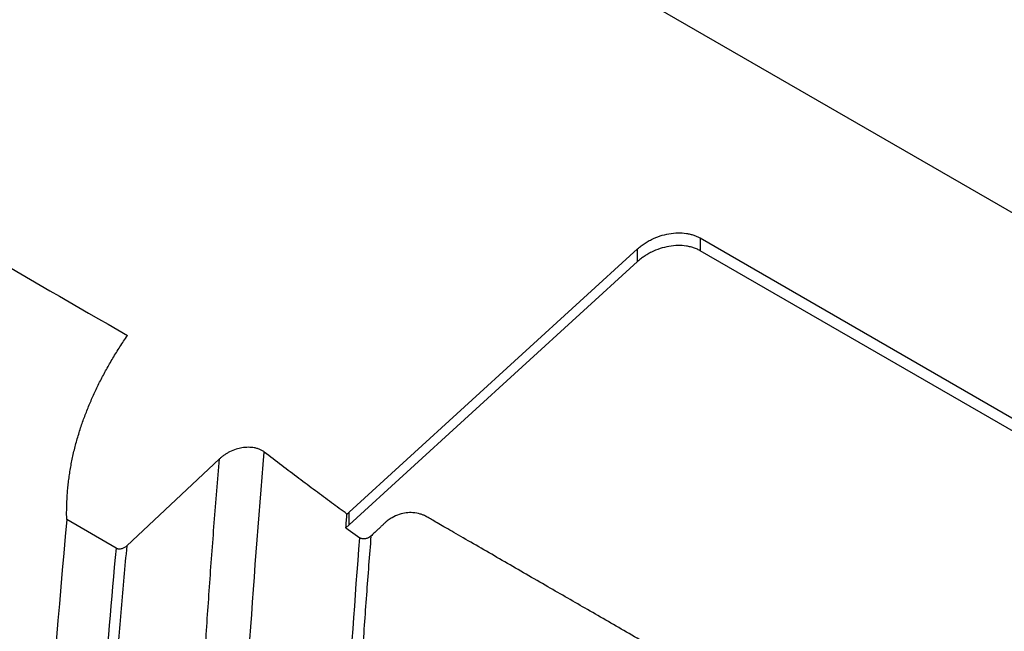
# Model space of a CAD drawing. Header units: millimetres. Extents: x 51 to 353, y -23 to 217.
# Tile 118 of 147: x 299.78 to 313.06, y 35.43 to 43.68. Entities that reach past the tile are written whole.
import ezdxf

# ---------------------------------------------------------------- set-up
doc = ezdxf.new("R2010")
doc.units = ezdxf.units.MM

msp = doc.modelspace()

# ---------------------------------------------------------------- linework, layer by layer
at = {"color": 7, "linetype": 'Continuous', "lineweight": 25}
for p, q in [((318.421, 38.044), (299.42, 49.013)), ((308.959, 40.736), (316.911, 36.145)), ((308.959, 40.736), (308.959, 40.564)), ((304.226, 37.036), (308.118, 40.589)), ((308.118, 40.418), (308.118, 40.589)), ((316.82, 36.026), (308.959, 40.564)), ((308.118, 40.418), (304.226, 36.865)), ((302.478, 37.754), (301.227, 36.58)), ((301.083, 36.552), (300.419, 36.936)), ((304.198, 37.011), (304.226, 37.036)), ((304.226, 36.865), (304.226, 37.036)), ((304.183, 36.825), (304.226, 36.865)), ((304.183, 36.825), (304.371, 36.689))]:
    msp.add_line(p, q, dxfattribs=at)
msp.add_arc((485.911, 19.715), 185.593, 174.79487, 175.44047, dxfattribs=at)
for points, knots in [([(312.011, 50.416), (312.177, 50.32), (312.51, 50.128), (313.009, 49.837), (313.509, 49.545), (314.01, 49.25), (314.512, 48.953), (315.34, 48.459), (316.509, 47.751), (317.99, 46.832), (319.497, 45.868), (320.788, 45.024), (321.932, 44.262), (322.931, 43.592), (323.638, 43.113), (324.012, 42.859)], [0, 0, 0, 0, 0.04146, 0.083012, 0.124642, 0.166333, 0.20807, 0.24984, 0.37317, 0.500002, 0.619628, 0.750003, 0.822884, 0.906327, 1, 1, 1, 1]), ([(312.011, 50.416), (312.19, 50.313), (312.544, 50.108), (313.067, 49.804), (313.575, 49.507), (314.068, 49.216), (314.546, 48.933), (315.371, 48.441), (316.527, 47.74), (318.013, 46.817), (319.503, 45.865), (320.81, 45.01), (321.965, 44.241), (322.963, 43.571), (323.654, 43.102), (324.012, 42.86)], [0, 0, 0, 0, 0.044748, 0.088252, 0.130513, 0.171531, 0.211306, 0.24984, 0.377649, 0.500002, 0.620994, 0.750003, 0.826952, 0.910283, 1, 1, 1, 1]), ([(319.965, 41.505), (319.784, 41.622), (319.427, 41.852), (318.9, 42.19), (318.389, 42.516), (317.896, 42.829), (317.143, 43.305), (316.133, 43.936), (314.869, 44.71), (313.595, 45.476), (312.348, 46.214), (311.057, 46.968), (310.205, 47.461), (309.748, 47.725)], [0, 0, 0, 0, 0.053269, 0.104904, 0.154905, 0.203271, 0.250005, 0.376063, 0.5, 0.621001, 0.749998, 0.865998, 1, 1, 1, 1]), ([(292.76, 44.314), (294.19, 43.489), (297.017, 41.858), (299.842, 40.226), (301.237, 39.42)], [0, 0, 0, 0, 0.5061485, 1, 1, 1, 1]), ([(308.118, 40.589), (308.126, 40.596), (308.142, 40.61), (308.166, 40.63), (308.192, 40.649), (308.219, 40.667), (308.246, 40.684), (308.275, 40.7), (308.331, 40.73), (308.418, 40.766), (308.54, 40.796), (308.661, 40.808), (308.756, 40.802), (308.826, 40.788), (308.874, 40.775), (308.918, 40.758), (308.946, 40.743), (308.959, 40.736)], [0, 0, 0, 0, 0.035387, 0.070515, 0.105476, 0.140362, 0.175265, 0.21028, 0.245496, 0.376974, 0.507436, 0.636584, 0.764712, 0.823941, 0.882523, 0.941021, 1, 1, 1, 1]), ([(308.959, 40.564), (308.951, 40.569), (308.936, 40.577), (308.912, 40.589), (308.886, 40.599), (308.86, 40.608), (308.833, 40.615), (308.804, 40.621), (308.748, 40.631), (308.661, 40.637), (308.54, 40.625), (308.418, 40.595), (308.323, 40.555), (308.253, 40.518), (308.205, 40.487), (308.159, 40.454), (308.132, 40.43), (308.118, 40.418)], [0, 0, 0, 0, 0.033775, 0.067324, 0.100751, 0.134161, 0.167661, 0.201355, 0.235347, 0.363363, 0.49262, 0.62297, 0.754558, 0.815993, 0.877047, 0.938217, 1, 1, 1, 1]), ([(300.419, 36.936), (300.418, 36.963), (300.417, 37.019), (300.418, 37.102), (300.421, 37.186), (300.426, 37.269), (300.432, 37.353), (300.441, 37.437), (300.452, 37.52), (300.465, 37.604), (300.48, 37.688), (300.497, 37.773), (300.516, 37.857), (300.537, 37.941), (300.561, 38.025), (300.586, 38.11), (300.62, 38.217), (300.667, 38.348), (300.729, 38.502), (300.797, 38.655), (300.871, 38.809), (300.953, 38.962), (301.041, 39.115), (301.135, 39.268), (301.203, 39.369), (301.238, 39.419)], [0, 0, 0, 0, 0.033685, 0.067296, 0.100842, 0.134335, 0.167783, 0.201198, 0.234589, 0.267967, 0.301343, 0.334726, 0.368127, 0.401558, 0.435029, 0.46855, 0.502134, 0.563367, 0.624755, 0.686362, 0.748256, 0.810501, 0.873163, 0.936308, 1, 1, 1, 1]), ([(303.083, 37.847), (303.078, 37.851), (303.067, 37.859), (303.05, 37.869), (303.032, 37.878), (303.012, 37.887), (302.991, 37.894), (302.97, 37.9), (302.93, 37.908), (302.867, 37.914), (302.784, 37.906), (302.698, 37.885), (302.63, 37.858), (302.577, 37.829), (302.541, 37.806), (302.508, 37.781), (302.488, 37.763), (302.478, 37.754)], [0, 0, 0, 0, 0.035159, 0.07064, 0.106389, 0.142349, 0.178461, 0.214662, 0.250892, 0.370681, 0.500273, 0.612696, 0.749835, 0.813195, 0.875058, 0.937724, 1, 1, 1, 1]), ([(304.198, 37.011), (304.128, 37.062), (303.985, 37.166), (303.769, 37.326), (303.546, 37.493), (303.316, 37.667), (303.162, 37.787), (303.083, 37.847)], [0, 0, 0, 0, 0.185569, 0.378352, 0.57835, 0.785566, 1, 1, 1, 1]), ([(302.286, 35.171), (302.296, 35.314), (302.314, 35.6), (302.344, 36.029), (302.375, 36.459), (302.408, 36.89), (302.442, 37.322), (302.466, 37.61), (302.478, 37.754)], [0, 0, 0, 0, 0.1666712, 0.3333367, 0.4999994, 0.6666622, 0.8333281, 1, 1, 1, 1]), ([(312.947, 31.846), (312.961, 31.859), (312.989, 31.885), (313.028, 31.922), (313.065, 31.957), (313.099, 31.988), (313.13, 32.017), (313.158, 32.043), (313.18, 32.068), (313.197, 32.091), (313.223, 32.132), (313.247, 32.191), (313.252, 32.266), (313.233, 32.336), (313.198, 32.382), (313.164, 32.413), (313.136, 32.435), (313.087, 32.462), (313.024, 32.499), (312.944, 32.545), (312.85, 32.6), (312.739, 32.663), (312.566, 32.763), (312.345, 32.891), (312.09, 33.038), (311.861, 33.17), (311.66, 33.287), (311.321, 33.482), (310.851, 33.753), (310.257, 34.096), (309.709, 34.413), (309.157, 34.731), (308.593, 35.057), (308.01, 35.393), (307.451, 35.716), (306.988, 35.983), (306.616, 36.198), (306.329, 36.364), (306.045, 36.528), (305.816, 36.66), (305.644, 36.759), (305.534, 36.823), (305.44, 36.877), (305.361, 36.923), (305.297, 36.96), (305.249, 36.988), (305.213, 37.003), (305.163, 37.019), (305.094, 37.032), (304.996, 37.029), (304.899, 37.007), (304.827, 36.975), (304.779, 36.946), (304.753, 36.928), (304.725, 36.906), (304.698, 36.88), (304.668, 36.852), (304.635, 36.821), (304.599, 36.787), (304.561, 36.751), (304.534, 36.726), (304.521, 36.714)], [0, 0, 0, 0, 0.004872, 0.00941, 0.013614, 0.017483, 0.021016, 0.024213, 0.027078, 0.029611, 0.031811, 0.040156, 0.047575, 0.054844, 0.063329, 0.065172, 0.068717, 0.073969, 0.080926, 0.089586, 0.099949, 0.112015, 0.125785, 0.156647, 0.184561, 0.209528, 0.231548, 0.25062, 0.320608, 0.385549, 0.445443, 0.50029, 0.566542, 0.630237, 0.691377, 0.74996, 0.781868, 0.81331, 0.844285, 0.874795, 0.888515, 0.900544, 0.910881, 0.919527, 0.926482, 0.931742, 0.935309, 0.937184, 0.945689, 0.952955, 0.960365, 0.968707, 0.970982, 0.973557, 0.976429, 0.979601, 0.983076, 0.986854, 0.990935, 0.995317, 1, 1, 1, 1]), ([(304.521, 36.714), (304.51, 36.582), (304.49, 36.317), (304.46, 35.916), (304.43, 35.506), (304.402, 35.09), (304.374, 34.665), (304.357, 34.38), (304.348, 34.236)], [0, 0, 0, 0, 0.158267, 0.319893, 0.484879, 0.653225, 0.824932, 1, 1, 1, 1]), ([(304.521, 36.714), (304.518, 36.711), (304.508, 36.702), (304.49, 36.691), (304.467, 36.681), (304.445, 36.676), (304.424, 36.674), (304.403, 36.676), (304.385, 36.681), (304.376, 36.687), (304.371, 36.689)], [0, 0, 0, 0, 0.066405, 0.250646, 0.38735, 0.499784, 0.632849, 0.761851, 0.884714, 1, 1, 1, 1]), ([(301.227, 36.58), (301.215, 36.439), (301.189, 36.157), (301.152, 35.734), (301.116, 35.311), (301.081, 34.889), (301.058, 34.608), (301.047, 34.468)], [0, 0, 0, 0, 0.200002, 0.400001, 0.599999, 0.799998, 1, 1, 1, 1]), ([(301.083, 36.552), (301.086, 36.551), (301.092, 36.547), (301.103, 36.544), (301.117, 36.541), (301.135, 36.541), (301.156, 36.543), (301.177, 36.549), (301.195, 36.557), (301.213, 36.568), (301.222, 36.576), (301.227, 36.58)], [0, 0, 0, 0, 0.0770838, 0.1548886, 0.2349139, 0.3658196, 0.5015725, 0.6226715, 0.7479366, 0.8732267, 1, 1, 1, 1])]:
    msp.add_open_spline(points, degree=3, knots=knots, dxfattribs=at)
for points in [[(302.879, 35.152), (302.937, 36.046), (303.005, 36.944), (303.083, 37.847)], [(300.419, 36.936), (299.976, 32.083), (299.734, 27.319), (299.691, 22.669)], [(304.183, 36.825), (304.188, 36.887), (304.193, 36.949), (304.198, 37.011)], [(304.201, 34.24), (304.25, 35.052), (304.306, 35.869), (304.371, 36.689)]]:
    msp.add_open_spline(points, degree=3, dxfattribs=at)

doc.saveas('drawing.dxf')
